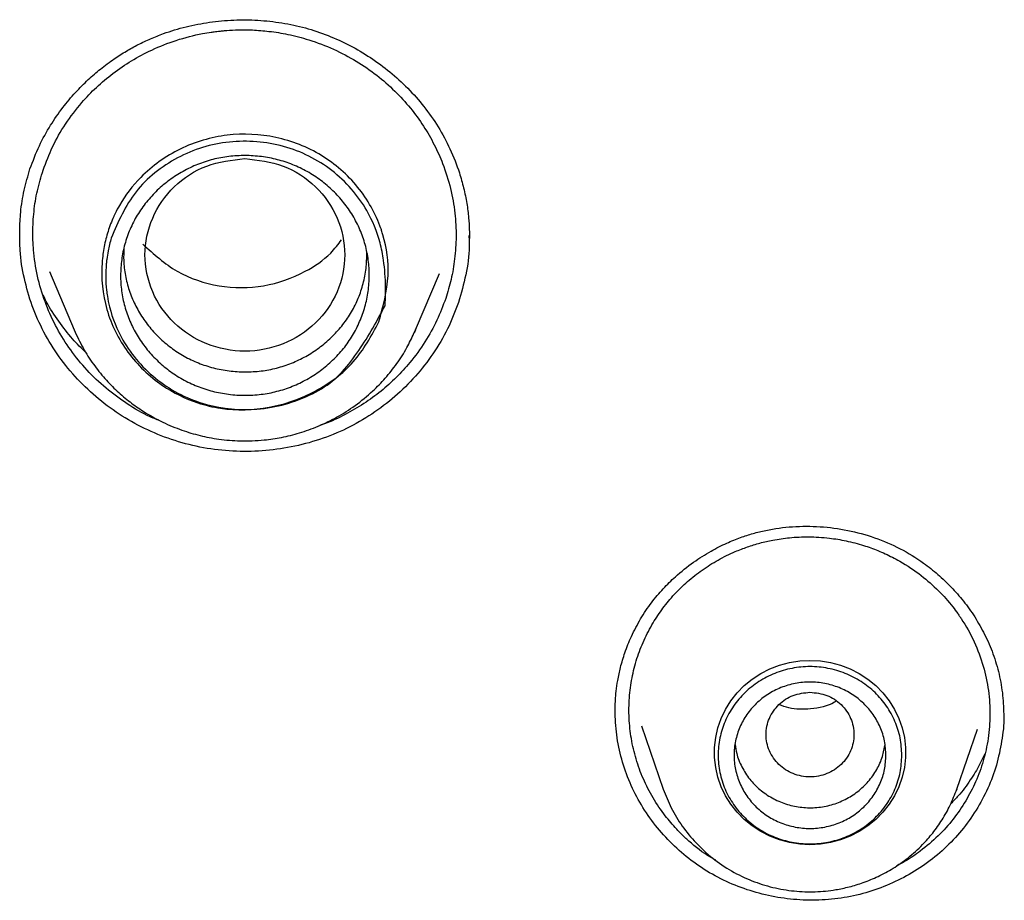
# Model space of a CAD drawing. Header units: millimetres. Extents: x 8 to 1918, y 12 to 2737.
# Tile 87 of 117: x 939 to 951, y 2321 to 2332. Entities that reach past the tile are written whole.
import ezdxf

# ---------------------------------------------------------------- set-up
doc = ezdxf.new("R2010")
doc.units = ezdxf.units.MM

msp = doc.modelspace()

# ---------------------------------------------------------------- linework, layer by layer
at = {"color": 7, "linetype": 'Continuous', "lineweight": 30}
for p, q in [((938.763, 2329.508), (938.762, 2329.568)), ((944.381, 2329.501), (944.382, 2329.473)), ((939.131, 2329.051), (939.441, 2328.321)), ((943.714, 2328.321), (944.014, 2329.028)), ((943.693, 2328.279), (943.714, 2328.321)), ((943.714, 2328.321), (943.695, 2328.279)), ((946.539, 2323.371), (946.812, 2322.58)), ((950.486, 2322.58), (950.745, 2323.33)), ((950.486, 2322.58), (950.482, 2322.567))]:
    msp.add_line(p, q, dxfattribs=at)
at = {"color": 7, "linetype": 'Continuous', "lineweight": 30, "flags": 128}
msp.add_lwpolyline([(948.649, 2321.883), (948.52, 2321.89), (948.392, 2321.91), (948.267, 2321.944), (948.147, 2321.99), (948.033, 2322.048), (947.925, 2322.118), (947.827, 2322.199), (947.738, 2322.29), (947.659, 2322.389), (947.592, 2322.496), (947.538, 2322.609), (947.497, 2322.728), (947.469, 2322.85), (947.455, 2322.974), (947.455, 2323.098), (947.469, 2323.223), (947.497, 2323.344), (947.538, 2323.463), (947.592, 2323.576), (947.659, 2323.683), (947.738, 2323.782), (947.827, 2323.873), (947.925, 2323.954), (948.033, 2324.024), (948.147, 2324.082), (948.267, 2324.128), (948.392, 2324.162), (948.52, 2324.182), (948.649, 2324.189), (948.779, 2324.182), (948.906, 2324.162), (949.031, 2324.128), (949.151, 2324.082), (949.266, 2324.024), (949.373, 2323.954), (949.472, 2323.873), (949.561, 2323.782), (949.639, 2323.683), (949.706, 2323.576), (949.76, 2323.463), (949.802, 2323.344), (949.83, 2323.223), (949.844, 2323.098), (949.844, 2322.974), (949.83, 2322.85), (949.802, 2322.728), (949.76, 2322.609), (949.706, 2322.496), (949.639, 2322.389), (949.561, 2322.29), (949.472, 2322.199), (949.373, 2322.118), (949.266, 2322.048), (949.151, 2321.99), (949.031, 2321.944), (948.906, 2321.91), (948.779, 2321.89), (948.649, 2321.883)], dxfattribs=at)
at = {"color": 7, "linetype": 'Continuous', "lineweight": 30}
for points, knots in [([(938.889, 2330.336), (938.926, 2330.433), (938.997, 2330.621), (939.139, 2330.876), (939.292, 2331.098), (939.452, 2331.288), (939.611, 2331.448), (939.773, 2331.588), (939.933, 2331.707), (940.091, 2331.808), (940.243, 2331.892), (940.398, 2331.965), (940.596, 2332.043), (940.842, 2332.117), (941.136, 2332.174), (941.438, 2332.202), (941.741, 2332.199), (942.042, 2332.166), (942.336, 2332.103), (942.621, 2332.007), (942.894, 2331.883), (943.153, 2331.73), (943.396, 2331.551), (943.62, 2331.346), (943.823, 2331.116), (944.002, 2330.862), (944.151, 2330.585), (944.253, 2330.326), (944.317, 2330.096), (944.356, 2329.908), (944.378, 2329.733), (944.387, 2329.586), (944.387, 2329.502), (944.387, 2329.464)], [0, 0, 0, 0, 0.040386, 0.077969, 0.1127, 0.144525, 0.173402, 0.19931, 0.22647, 0.249392, 0.270803, 0.292415, 0.314283, 0.351299, 0.389004, 0.426944, 0.464859, 0.502683, 0.540368, 0.577939, 0.615588, 0.653333, 0.691339, 0.729869, 0.768896, 0.808424, 0.848891, 0.890368, 0.915759, 0.941512, 0.964979, 0.984449, 1, 1, 1, 1]), ([(939.054, 2330.321), (939.091, 2330.419), (939.166, 2330.618), (939.33, 2330.902), (939.517, 2331.149), (939.719, 2331.36), (939.926, 2331.535), (940.158, 2331.692), (940.422, 2331.833), (940.72, 2331.95), (940.973, 2332.015), (941.138, 2332.042), (941.205, 2332.052), (941.251, 2332.057), (941.299, 2332.062), (941.381, 2332.069), (941.506, 2332.076), (941.683, 2332.074), (941.89, 2332.057), (942.127, 2332.019), (942.399, 2331.948), (942.688, 2331.838), (942.973, 2331.688), (943.229, 2331.512), (943.455, 2331.314), (943.651, 2331.101), (943.815, 2330.875), (943.95, 2330.642), (944.066, 2330.382), (944.156, 2330.095), (944.211, 2329.788), (944.226, 2329.493), (944.208, 2329.215), (944.164, 2328.956), (944.115, 2328.794), (944.091, 2328.715)], [0, 0, 0, 0, 0.038884, 0.079251, 0.121099, 0.153466, 0.186666, 0.220698, 0.25556, 0.295585, 0.336648, 0.349776, 0.35601, 0.361027, 0.366778, 0.373263, 0.390728, 0.41198, 0.437016, 0.465834, 0.498431, 0.538414, 0.577242, 0.614915, 0.651436, 0.686804, 0.721021, 0.754088, 0.786005, 0.826763, 0.865482, 0.902164, 0.93681, 0.969422, 1, 1, 1, 1]), ([(943.254, 2328.423), (943.16, 2328.246), (942.971, 2327.895), (942.469, 2327.53), (941.892, 2327.323), (941.375, 2327.309), (940.92, 2327.417), (940.499, 2327.627), (940.085, 2328.025), (939.816, 2328.568), (939.774, 2329.004), (939.804, 2329.298), (939.835, 2329.46), (939.885, 2329.617), (939.923, 2329.71), (939.944, 2329.754), (939.966, 2329.801), (940.059, 2329.975), (940.295, 2330.284), (940.752, 2330.614), (941.351, 2330.79), (941.975, 2330.761), (942.554, 2330.533), (943.016, 2330.128), (943.216, 2329.774), (943.284, 2329.579), (943.292, 2329.553), (943.35, 2329.365), (943.407, 2328.972), (943.307, 2328.615), (943.254, 2328.423)], [0, 0, 0, 0, 0.054442, 0.108786, 0.163307, 0.217656, 0.244016, 0.288325, 0.342952, 0.397649, 0.452321, 0.461737, 0.479824, 0.497927, 0.507249, 0.50766, 0.511302, 0.521779, 0.561901, 0.616761, 0.671677, 0.726241, 0.78102, 0.835686, 0.890374, 0.890652, 0.892636, 0.897969, 0.94522, 1, 1, 1, 1]), ([(939.905, 2329.47), (939.993, 2329.673), (940.169, 2330.08), (940.628, 2330.437), (941.045, 2330.614), (941.494, 2330.704), (941.96, 2330.666), (942.385, 2330.504), (942.767, 2330.263), (943.093, 2329.892), (943.26, 2329.481), (943.323, 2329.158), (943.34, 2328.933), (943.339, 2328.772), (943.337, 2328.716), (943.335, 2328.681), (943.333, 2328.653), (943.332, 2328.63), (943.331, 2328.625), (943.331, 2328.624), (943.331, 2328.623), (943.331, 2328.623), (943.331, 2328.623), (943.331, 2328.623), (943.331, 2328.623), (943.331, 2328.622), (943.329, 2328.618), (943.311, 2328.585), (943.192, 2328.361), (943.007, 2328.046), (942.718, 2327.696), (942.321, 2327.447), (941.761, 2327.292), (941.184, 2327.345), (940.772, 2327.502), (940.389, 2327.743), (940.06, 2328.119), (939.903, 2328.507), (939.859, 2328.723), (939.835, 2328.901), (939.834, 2329.056), (939.851, 2329.22), (939.868, 2329.329), (939.891, 2329.417), (939.905, 2329.47)], [0, 0, 0, 0, 0.061942, 0.124146, 0.155472, 0.186801, 0.249057, 0.280271, 0.311499, 0.373724, 0.414904, 0.435945, 0.467238, 0.478479, 0.481367, 0.482972, 0.488471, 0.489183, 0.489602, 0.489699, 0.489718, 0.48972, 0.489721, 0.489722, 0.489725, 0.489744, 0.48991, 0.491119, 0.500591, 0.563091, 0.594389, 0.625857, 0.691848, 0.750126, 0.781472, 0.812816, 0.875056, 0.917506, 0.930305, 0.937442, 0.968714, 0.974259, 0.984369, 1, 1, 1, 1]), ([(942.962, 2328.315), (942.928, 2328.258), (942.861, 2328.144), (942.732, 2327.992), (942.585, 2327.856), (942.421, 2327.738), (942.243, 2327.642), (942.054, 2327.57), (941.856, 2327.523), (941.654, 2327.501), (941.45, 2327.505), (941.248, 2327.534), (941.051, 2327.587), (940.862, 2327.666), (940.687, 2327.768), (940.528, 2327.891), (940.386, 2328.033), (940.265, 2328.191), (940.166, 2328.362), (940.091, 2328.545), (940.042, 2328.735), (940.02, 2328.93), (940.024, 2329.127), (940.053, 2329.322), (940.109, 2329.512), (940.191, 2329.694), (940.297, 2329.863), (940.426, 2330.017), (940.573, 2330.153), (940.737, 2330.269), (940.915, 2330.365), (941.104, 2330.437), (941.302, 2330.483), (941.505, 2330.505), (941.709, 2330.5), (941.911, 2330.472), (942.107, 2330.418), (942.294, 2330.34), (942.469, 2330.238), (942.628, 2330.116), (942.769, 2329.974), (942.891, 2329.816), (942.991, 2329.644), (943.066, 2329.46), (943.115, 2329.268), (943.137, 2329.072), (943.133, 2328.876), (943.102, 2328.682), (943.048, 2328.492), (942.99, 2328.374), (942.962, 2328.315)], [0, 0, 0, 0, 0.0207695, 0.0415761, 0.0624134, 0.0832563, 0.1040804, 0.1248814, 0.1456672, 0.166456, 0.1872667, 0.2081051, 0.2289801, 0.2499202, 0.2708605, 0.2917352, 0.312571, 0.3333741, 0.3541469, 0.3749048, 0.3956669, 0.4164519, 0.4372743, 0.4581364, 0.4790454, 0.5000298, 0.5210112, 0.5419121, 0.5627629, 0.5835726, 0.6043456, 0.6250978, 0.6458634, 0.6666672, 0.687503, 0.7083463, 0.7291738, 0.7499819, 0.7707768, 0.7915738, 0.8123905, 0.8332307, 0.8541012, 0.8750277, 0.8959545, 0.9168249, 0.9376621, 0.9584686, 0.9792438, 1, 1, 1, 1]), ([(941.578, 2330.464), (941.414, 2330.445), (941.088, 2330.408), (940.67, 2330.132), (940.395, 2329.732), (940.294, 2329.259), (940.395, 2328.788), (940.67, 2328.385), (941.088, 2328.12), (941.578, 2328.023), (942.068, 2328.12), (942.485, 2328.385), (942.761, 2328.788), (942.861, 2329.259), (942.761, 2329.732), (942.485, 2330.132), (942.068, 2330.408), (941.741, 2330.445), (941.578, 2330.464)], [0, 0, 0, 0, 0.0625, 0.125, 0.1875, 0.25, 0.3125, 0.375, 0.4375, 0.5, 0.5625, 0.625, 0.6875, 0.75, 0.8125, 0.875, 0.9375, 1, 1, 1, 1]), ([(938.76, 2329.568), (938.763, 2329.643), (938.769, 2329.811), (938.811, 2330.069), (938.863, 2330.247), (938.889, 2330.336)], [0, 0, 0, 0, 0.289187, 0.643806, 1, 1, 1, 1]), ([(940.532, 2327.178), (940.486, 2327.196), (940.336, 2327.255), (940.102, 2327.393), (939.836, 2327.588), (939.598, 2327.815), (939.393, 2328.066), (939.221, 2328.341), (939.084, 2328.637), (938.985, 2328.954), (938.933, 2329.259), (938.92, 2329.543), (938.935, 2329.804), (938.976, 2330.065), (939.028, 2330.236), (939.054, 2330.321)], [0, 0, 0, 0, 0.038172, 0.123185, 0.208221, 0.293279, 0.377442, 0.461039, 0.546414, 0.633567, 0.722494, 0.790376, 0.859255, 0.92913, 1, 1, 1, 1]), ([(944.251, 2328.665), (944.208, 2328.553), (944.123, 2328.33), (943.938, 2328.02), (943.717, 2327.736), (943.46, 2327.483), (943.171, 2327.263), (942.855, 2327.082), (942.515, 2326.944), (942.159, 2326.851), (941.794, 2326.802), (941.425, 2326.798), (941.059, 2326.84), (940.701, 2326.929), (940.359, 2327.063), (940.038, 2327.238), (939.743, 2327.453), (939.478, 2327.702), (939.247, 2327.982), (939.056, 2328.291), (938.91, 2328.62), (938.812, 2328.964), (938.76, 2329.271), (938.762, 2329.462), (938.762, 2329.534)], [0, 0, 0, 0, 0.046649, 0.093015, 0.139224, 0.18536, 0.2315, 0.27774, 0.324024, 0.370266, 0.416503, 0.462729, 0.508939, 0.555165, 0.601363, 0.647509, 0.693676, 0.739911, 0.786271, 0.832853, 0.879398, 0.925674, 0.971831, 1, 1, 1, 1]), ([(940.302, 2329.393), (940.438, 2329.27), (940.711, 2329.023), (941.251, 2328.844), (941.818, 2328.842), (942.295, 2329.014), (942.623, 2329.231), (942.745, 2329.392), (942.788, 2329.45)], [0, 0, 0, 0, 0.194468, 0.390543, 0.586581, 0.781963, 0.922269, 1, 1, 1, 1]), ([(944.383, 2329.503), (944.384, 2329.457), (944.389, 2329.292), (944.35, 2329.009), (944.284, 2328.78), (944.251, 2328.665)], [0, 0, 0, 0, 0.162284, 0.579847, 1, 1, 1, 1]), ([(940.064, 2329.342), (940.062, 2329.292), (940.057, 2329.178), (940.079, 2329.001), (940.126, 2328.815), (940.199, 2328.637), (940.296, 2328.47), (940.416, 2328.315), (940.555, 2328.175), (940.711, 2328.054), (940.882, 2327.955), (941.064, 2327.878), (941.257, 2327.826), (941.456, 2327.798), (941.657, 2327.794), (941.855, 2327.815), (942.047, 2327.861), (942.232, 2327.931), (942.406, 2328.025), (942.567, 2328.141), (942.712, 2328.275), (942.837, 2328.425), (942.94, 2328.588), (943.019, 2328.763), (943.073, 2328.948), (943.103, 2329.128), (943.102, 2329.247), (943.102, 2329.301)], [0, 0, 0, 0, 0.032158, 0.072484, 0.11279, 0.153166, 0.193469, 0.234402, 0.275629, 0.316136, 0.356637, 0.397244, 0.437754, 0.478881, 0.519931, 0.560266, 0.60059, 0.640949, 0.681339, 0.722467, 0.763654, 0.804009, 0.844236, 0.884598, 0.924902, 0.965851, 1, 1, 1, 1]), ([(939.593, 2328.033), (939.535, 2328.09), (939.409, 2328.215), (939.244, 2328.431), (939.121, 2328.614), (939.068, 2328.727), (939.055, 2328.754)], [0, 0, 0, 0, 0.268968, 0.580733, 0.903087, 1, 1, 1, 1]), ([(944.091, 2328.715), (944.056, 2328.623), (943.986, 2328.435), (943.834, 2328.166), (943.662, 2327.928), (943.475, 2327.724), (943.282, 2327.552), (943.068, 2327.395), (942.831, 2327.259), (942.645, 2327.169), (942.536, 2327.134), (942.516, 2327.128)], [0, 0, 0, 0, 0.129128, 0.263484, 0.403072, 0.511233, 0.622347, 0.736415, 0.853441, 0.973428, 1, 1, 1, 1]), ([(939.441, 2328.321), (939.477, 2328.245), (939.546, 2328.097), (939.677, 2327.894), (939.821, 2327.714), (939.975, 2327.556), (940.136, 2327.42), (940.326, 2327.287), (940.542, 2327.166), (940.782, 2327.067), (941.016, 2326.997), (941.26, 2326.95), (941.529, 2326.928), (941.793, 2326.938), (942.041, 2326.975), (942.267, 2327.031), (942.499, 2327.114), (942.733, 2327.228), (942.964, 2327.375), (943.166, 2327.541), (943.339, 2327.718), (943.482, 2327.9), (943.604, 2328.087), (943.665, 2328.219), (943.693, 2328.279)], [0, 0, 0, 0, 0.0472381, 0.092517, 0.135836, 0.1771984, 0.2166104, 0.2540809, 0.3066506, 0.3549172, 0.3989195, 0.4432056, 0.4932784, 0.5491774, 0.5897138, 0.6328663, 0.6786446, 0.7270582, 0.7781154, 0.8318231, 0.8738595, 0.9173921, 0.9624208, 1, 1, 1, 1]), ([(946.53, 2324.709), (946.574, 2324.777), (946.659, 2324.909), (946.807, 2325.083), (946.981, 2325.255), (947.18, 2325.414), (947.398, 2325.552), (947.596, 2325.653), (947.773, 2325.724), (947.936, 2325.777), (948.151, 2325.83), (948.432, 2325.868), (948.777, 2325.868), (949.123, 2325.822), (949.46, 2325.73), (949.78, 2325.593), (950.042, 2325.432), (950.252, 2325.266), (950.419, 2325.107), (950.574, 2324.929), (950.715, 2324.731), (950.84, 2324.511), (950.944, 2324.271), (951.02, 2324.015), (951.066, 2323.75), (951.071, 2323.573), (951.074, 2323.484)], [0, 0, 0, 0, 0.0389975, 0.0756036, 0.1097804, 0.1563759, 0.1972883, 0.2324642, 0.261907, 0.2876353, 0.3135121, 0.3662863, 0.4204541, 0.4751339, 0.5297239, 0.5840677, 0.6382113, 0.6743897, 0.7106323, 0.7477228, 0.7864381, 0.8267708, 0.868732, 0.911995, 0.9557472, 1, 1, 1, 1]), ([(946.686, 2324.658), (946.726, 2324.72), (946.806, 2324.845), (946.951, 2325.018), (947.115, 2325.178), (947.298, 2325.322), (947.498, 2325.448), (947.665, 2325.53), (947.79, 2325.58), (947.866, 2325.608), (947.944, 2325.634), (948.023, 2325.656), (948.103, 2325.676), (948.226, 2325.702), (948.402, 2325.727), (948.638, 2325.738), (948.876, 2325.723), (949.106, 2325.686), (949.279, 2325.64), (949.411, 2325.596), (949.501, 2325.561), (949.591, 2325.522), (949.682, 2325.478), (949.837, 2325.394), (950.036, 2325.262), (950.257, 2325.067), (950.403, 2324.902), (950.486, 2324.79), (950.518, 2324.745), (950.531, 2324.726), (950.536, 2324.718), (950.539, 2324.714), (950.54, 2324.713), (950.54, 2324.712), (950.54, 2324.712), (950.54, 2324.712), (950.602, 2324.619), (950.709, 2324.426), (950.823, 2324.122), (950.888, 2323.814), (950.908, 2323.51), (950.885, 2323.215), (950.823, 2322.934), (950.73, 2322.671), (950.641, 2322.51), (950.598, 2322.431)], [0, 0, 0, 0, 0.032018, 0.064472, 0.097363, 0.130689, 0.164449, 0.198643, 0.210142, 0.221689, 0.233285, 0.244928, 0.256619, 0.268358, 0.298261, 0.331661, 0.368553, 0.39852, 0.430447, 0.443771, 0.457408, 0.471359, 0.485623, 0.5002, 0.546215, 0.586729, 0.625574, 0.64049, 0.64663, 0.64925, 0.650387, 0.650884, 0.651103, 0.651198, 0.651241, 0.651259, 0.651274, 0.699261, 0.745983, 0.791445, 0.835652, 0.878606, 0.920313, 0.960777, 1, 1, 1, 1]), ([(946.211, 2323.551), (946.211, 2323.57), (946.211, 2323.616), (946.215, 2323.7), (946.224, 2323.811), (946.244, 2323.947), (946.278, 2324.109), (946.333, 2324.293), (946.414, 2324.499), (946.49, 2324.636), (946.53, 2324.709)], [0, 0, 0, 0, 0.048654, 0.118844, 0.210683, 0.324259, 0.459693, 0.617186, 0.797087, 1, 1, 1, 1]), ([(947.469, 2321.69), (947.447, 2321.702), (947.325, 2321.767), (947.2, 2321.87), (947.084, 2321.974), (947.033, 2322.023), (946.973, 2322.085), (946.907, 2322.159), (946.804, 2322.286), (946.682, 2322.466), (946.559, 2322.705), (946.468, 2322.953), (946.409, 2323.208), (946.381, 2323.465), (946.384, 2323.72), (946.417, 2323.97), (946.479, 2324.211), (946.567, 2324.443), (946.646, 2324.587), (946.686, 2324.658)], [0, 0, 0, 0, 0.021925, 0.11887, 0.138284, 0.1577, 0.180332, 0.212324, 0.244192, 0.323282, 0.401599, 0.47914, 0.555903, 0.631886, 0.707084, 0.781497, 0.855122, 0.927957, 1, 1, 1, 1]), ([(948.649, 2323.791), (948.577, 2323.783), (948.434, 2323.767), (948.25, 2323.645), (948.129, 2323.469), (948.084, 2323.261), (948.129, 2323.054), (948.25, 2322.877), (948.434, 2322.76), (948.649, 2322.717), (948.865, 2322.76), (949.049, 2322.877), (949.17, 2323.054), (949.214, 2323.261), (949.17, 2323.469), (949.049, 2323.645), (948.865, 2323.767), (948.721, 2323.783), (948.649, 2323.791)], [0, 0, 0, 0, 0.0625, 0.125, 0.1875, 0.25, 0.3125, 0.375, 0.4375, 0.5, 0.5625, 0.625, 0.6875, 0.75, 0.8125, 0.875, 0.9375, 1, 1, 1, 1]), ([(948.974, 2323.677), (948.968, 2323.673), (948.876, 2323.614), (948.67, 2323.576), (948.428, 2323.571), (948.301, 2323.62), (948.26, 2323.636)], [0, 0, 0, 0, 0.029802, 0.452329, 0.821229, 1, 1, 1, 1]), ([(950.748, 2322.347), (950.691, 2322.26), (950.577, 2322.086), (950.364, 2321.857), (950.124, 2321.655), (949.859, 2321.487), (949.574, 2321.353), (949.273, 2321.256), (948.96, 2321.199), (948.642, 2321.183), (948.324, 2321.207), (948.012, 2321.269), (947.71, 2321.37), (947.424, 2321.508), (947.159, 2321.682), (946.921, 2321.888), (946.711, 2322.121), (946.533, 2322.379), (946.39, 2322.657), (946.287, 2322.952), (946.222, 2323.256), (946.214, 2323.462), (946.21, 2323.564)], [0, 0, 0, 0, 0.050419, 0.100518, 0.15044, 0.200284, 0.250141, 0.300125, 0.350155, 0.40012, 0.450068, 0.500004, 0.549931, 0.59989, 0.649822, 0.699683, 0.74956, 0.799508, 0.849595, 0.899932, 0.950233, 1, 1, 1, 1]), ([(951.074, 2323.524), (951.074, 2323.524), (951.081, 2323.421), (951.057, 2323.215), (950.998, 2322.914), (950.897, 2322.62), (950.798, 2322.438), (950.748, 2322.347)], [0, 0, 0, 0, 0.001122, 0.250048, 0.49901, 0.748711, 1, 1, 1, 1]), ([(947.713, 2323.135), (947.718, 2323.098), (947.731, 2323.001), (947.793, 2322.854), (947.89, 2322.7), (948.019, 2322.569), (948.171, 2322.464), (948.342, 2322.389), (948.524, 2322.348), (948.712, 2322.342), (948.897, 2322.371), (949.072, 2322.435), (949.231, 2322.53), (949.368, 2322.654), (949.477, 2322.801), (949.554, 2322.959), (949.576, 2323.071), (949.587, 2323.124)], [0, 0, 0, 0, 0.042797, 0.111671, 0.180546, 0.249421, 0.318296, 0.387171, 0.456045, 0.52492, 0.593795, 0.66267, 0.731545, 0.80042, 0.869294, 0.938169, 1, 1, 1, 1]), ([(950.836, 2323.02), (950.815, 2322.975), (950.764, 2322.864), (950.654, 2322.686), (950.533, 2322.52), (950.442, 2322.427), (950.41, 2322.395)], [0, 0, 0, 0, 0.202288, 0.499735, 0.825622, 1, 1, 1, 1]), ([(946.812, 2322.579), (946.844, 2322.5), (946.908, 2322.337), (947.048, 2322.111), (947.221, 2321.899), (947.428, 2321.709), (947.663, 2321.55), (947.917, 2321.428), (948.181, 2321.344), (948.449, 2321.299), (948.714, 2321.29), (948.945, 2321.313), (949.145, 2321.355), (949.322, 2321.409), (949.507, 2321.486), (949.695, 2321.588), (949.883, 2321.72), (950.048, 2321.87), (950.189, 2322.03), (950.306, 2322.195), (950.409, 2322.378), (950.46, 2322.511), (950.486, 2322.579)], [0, 0, 0, 0, 0.053658, 0.109095, 0.166392, 0.225668, 0.285819, 0.344703, 0.402291, 0.458594, 0.513621, 0.567383, 0.603052, 0.641438, 0.68298, 0.727707, 0.775647, 0.826825, 0.867359, 0.909733, 0.953948, 1, 1, 1, 1]), ([(950.598, 2322.431), (950.548, 2322.354), (950.446, 2322.198), (950.254, 2321.987), (950.05, 2321.814), (949.874, 2321.692), (949.77, 2321.639), (949.734, 2321.621)], [0, 0, 0, 0, 0.231302, 0.468782, 0.712461, 0.899365, 1, 1, 1, 1])]:
    msp.add_open_spline(points, degree=3, knots=knots, dxfattribs=at)
for points in [[(949.799, 2323.002), (949.795, 2322.93), (949.786, 2322.785), (949.718, 2322.575), (949.612, 2322.383), (949.468, 2322.214), (949.292, 2322.075), (949.092, 2321.972), (948.875, 2321.908), (948.649, 2321.887), (948.423, 2321.908), (948.206, 2321.972), (948.006, 2322.075), (947.831, 2322.214), (947.687, 2322.383), (947.58, 2322.575), (947.514, 2322.785), (947.492, 2323.002), (947.514, 2323.22), (947.58, 2323.429), (947.687, 2323.622), (947.831, 2323.791), (948.006, 2323.93), (948.206, 2324.033), (948.423, 2324.096), (948.649, 2324.118), (948.875, 2324.096), (949.092, 2324.033), (949.292, 2323.93), (949.468, 2323.791), (949.612, 2323.622), (949.718, 2323.429), (949.786, 2323.22), (949.795, 2323.075), (949.799, 2323.002)], [(949.599, 2323.002), (949.596, 2322.942), (949.589, 2322.822), (949.532, 2322.65), (949.444, 2322.49), (949.325, 2322.351), (949.18, 2322.236), (949.015, 2322.151), (948.836, 2322.099), (948.649, 2322.081), (948.463, 2322.099), (948.283, 2322.151), (948.118, 2322.236), (947.973, 2322.351), (947.854, 2322.49), (947.766, 2322.65), (947.711, 2322.822), (947.693, 2323.002), (947.711, 2323.182), (947.766, 2323.355), (947.854, 2323.514), (947.973, 2323.654), (948.118, 2323.768), (948.283, 2323.853), (948.463, 2323.906), (948.649, 2323.924), (948.836, 2323.906), (949.015, 2323.853), (949.18, 2323.768), (949.325, 2323.654), (949.444, 2323.514), (949.532, 2323.355), (949.589, 2323.182), (949.596, 2323.062), (949.599, 2323.002)]]:
    msp.add_open_spline(points, degree=3, dxfattribs=at)

doc.saveas('drawing.dxf')
